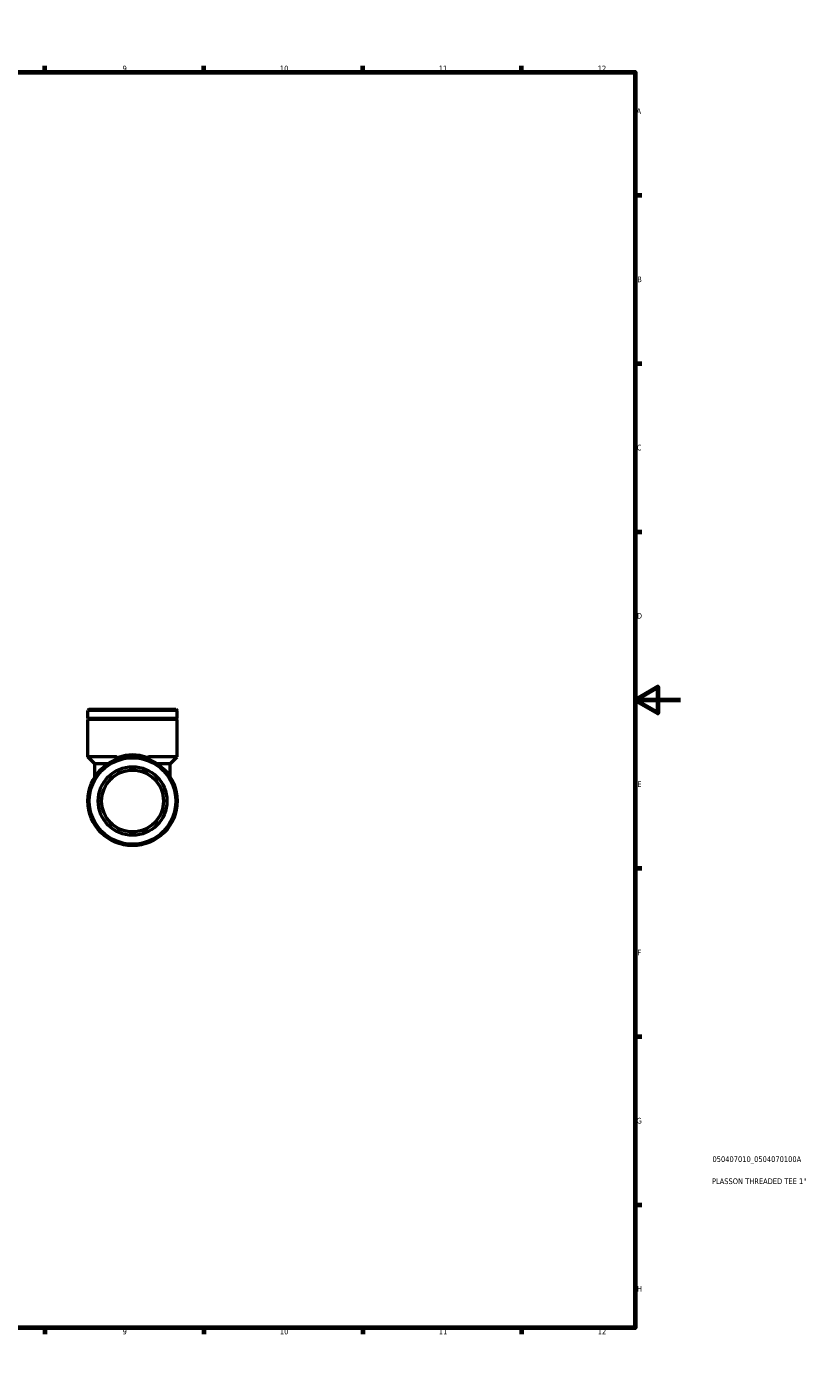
# Model space of a CAD drawing. Header units: millimetres. Extents: x 0 to 899, y 0 to 732.
# Tile 5 of 5: x 553 to 899, y 0 to 594. Entities that reach past the tile are written whole.
import ezdxf

# ---------------------------------------------------------------- set-up
doc = ezdxf.new("R2010")
doc.units = ezdxf.units.MM
for name, color, linetype, lineweight in [('Border (ISO)', 7, 'Continuous', 70), ('Title (ISO)', 7, 'Continuous', 50), ('Visible (ISO)', 7, 'Continuous', 50), ('Visible Narrow (ISO)', 7, 'Continuous', 35)]:
    doc.layers.add(name, color=color, linetype=linetype, lineweight=lineweight)
doc.styles.add('Note Text (ISO)', font='tahoma.ttf')

# ---------------------------------------------------------------- blocks, each defined once
blk = doc.blocks.new('Borders Default Border')
at = {"layer": 'Border (ISO)'}
for p, q in [((70.08, 574), (70.08, 576.9)), ((140.17, 574), (140.17, 576.9)), ((210.25, 574), (210.25, 576.9)), ((280.33, 574), (280.33, 576.9)), ((350.42, 574), (350.42, 576.9)), ((490.58, 574), (490.58, 576.9)), ((560.67, 574), (560.67, 576.9)), ((630.75, 574), (630.75, 576.9)), ((700.83, 574), (700.83, 576.9)), ((770.92, 574), (770.92, 576.9)), ((20, 519.75), (17.1, 519.75)), ((821, 519.75), (823.9, 519.75)), ((20, 445.5), (17.1, 445.5)), ((821, 445.5), (823.9, 445.5)), ((20, 371.25), (17.1, 371.25)), ((821, 371.25), (823.9, 371.25)), ((20, 222.75), (17.1, 222.75)), ((821, 222.75), (823.9, 222.75)), ((20, 148.5), (17.1, 148.5)), ((821, 148.5), (823.9, 148.5)), ((20, 74.25), (17.1, 74.25)), ((821, 74.25), (823.9, 74.25)), ((70.08, 20), (70.08, 17.1)), ((140.17, 20), (140.17, 17.1)), ((210.25, 20), (210.25, 17.1)), ((280.33, 20), (280.33, 17.1)), ((350.42, 20), (350.42, 17.1)), ((490.58, 20), (490.58, 17.1)), ((560.67, 20), (560.67, 17.1)), ((630.75, 20), (630.75, 17.1)), ((700.83, 20), (700.83, 17.1)), ((770.92, 20), (770.92, 17.1))]:
    blk.add_line(p, q, dxfattribs=at)
at = {"layer": 'Border (ISO)', "flags": 128}
for points in [[(420.5, 594), (420.5, 574), (414.73, 584), (426.27, 584), (420.5, 574)], [(20, 20), (20, 574), (821, 574), (821, 20), (20, 20)], [(0, 297), (20, 297), (10, 302.77), (10, 291.23), (20, 297)], [(841, 297), (821, 297), (831, 302.77), (831, 291.23), (821, 297)], [(420.5, 0), (420.5, 20), (414.73, 10), (426.27, 10), (420.5, 20)]]:
    blk.add_lwpolyline(points, dxfattribs=at)
at = {"layer": 'Border (ISO)', "color": 232, "true_color": 0xca0064, "char_height": 2.5, "attachment_point": 7, "style": 'Note Text (ISO)'}
for s, insert in [('1', (34.48, 574.4)), ('2', (104.37, 574.4)), ('3', (174.43, 574.35)), ('4', (244.42, 574.4)), ('5', (314.64, 574.35)), ('6', (384.66, 574.35)), ('7', (454.77, 574.4)), ('8', (524.81, 574.34)), ('9', (594.88, 574.35)), ('10', (664.29, 574.35)), ('11', (734.37, 574.4)), ('12', (804.46, 574.4)), ('A', (17.29, 555.62)), ('A', (821.59, 555.62)), ('B', (17.59, 481.37)), ('B', (821.89, 481.37)), ('C', (17.43, 407.08)), ('C', (821.73, 407.08)), ('D', (17.43, 332.88)), ('D', (821.73, 332.88)), ('E', (17.64, 258.63)), ('E', (821.94, 258.63)), ('F', (17.7, 184.38)), ('F', (822, 184.38)), ('G', (17.31, 110.08)), ('G', (821.61, 110.08)), ('H', (17.44, 35.88)), ('H', (821.74, 35.88)), ('1', (34.48, 17.1)), ('2', (104.37, 17.1)), ('3', (174.43, 17.05)), ('4', (244.42, 17.1)), ('5', (314.64, 17.05)), ('6', (384.66, 17.05)), ('7', (454.77, 17.1)), ('8', (524.81, 17.04)), ('9', (594.88, 17.05)), ('10', (664.29, 17.05)), ('11', (734.37, 17.1)), ('12', (804.46, 17.1))]:
    blk.add_mtext(s, dxfattribs=dict(at, insert=insert))
blk = doc.blocks.new('Title Blocks ISO')
at = {"layer": 'Title (ISO)', "color": 232, "true_color": 0xca0064, "style": 'Note Text (ISO)'}
for tag, p in [('PART_NUMBER_001', (34.08, 73.14)), ('DESCRIPTION_001', (33.84, 63.4))]:
    blk.add_attdef(tag, p, '', height=2.5, dxfattribs=at)

msp = doc.modelspace()

# ---------------------------------------------------------------- linework, layer by layer
at = {"layer": 'Visible (ISO)'}
for p, q in [((580.207, 292.935), (579.601, 292.329)), ((618.979, 292.329), (579.601, 292.329)), ((579.601, 288.91), (579.601, 292.329)), ((580.207, 292.935), (618.373, 292.935)), ((618.373, 292.935), (618.979, 292.329)), ((618.979, 288.91), (618.979, 292.329)), ((618.979, 288.91), (579.601, 288.91)), ((580.101, 288.66), (579.601, 288.91)), ((580.101, 288.66), (579.601, 288.41)), ((618.979, 288.41), (579.601, 288.41)), ((579.601, 271.935), (579.601, 288.41)), ((618.479, 288.66), (580.101, 288.66)), ((618.479, 288.66), (618.979, 288.91)), ((618.479, 288.66), (618.979, 288.41)), ((618.979, 271.935), (618.979, 288.41)), ((591.929, 271.935), (579.601, 271.935)), ((582.63, 268.906), (579.601, 271.935)), ((588.503, 268.906), (582.63, 268.906)), ((582.63, 262.928), (582.63, 268.906)), ((618.979, 271.935), (606.651, 271.935)), ((615.95, 268.906), (610.078, 268.906)), ((615.95, 268.906), (618.979, 271.935)), ((615.95, 262.928), (615.95, 268.906))]:
    msp.add_line(p, q, dxfattribs=at)
for radius in [19.689, 19.083, 15.146, 13.631]:
    msp.add_circle((599.29, 252.435), radius, dxfattribs=at)
for points, knots in [([(592.376, 271.721), (592.342, 271.758), (592.306, 271.791), (592.216, 271.857), (592.162, 271.886), (592.047, 271.925), (591.989, 271.935), (591.929, 271.935)], [0.251295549, 0.251295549, 0.251295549, 0.251295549, 0.270061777, 0.270061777, 0.293857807, 0.293857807, 0.317226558, 0.317226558, 0.317226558, 0.317226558]), ([(592.376, 270.87), (592.422, 270.888), (592.463, 270.91), (592.533, 270.966), (592.561, 270.999), (592.612, 271.09), (592.626, 271.153), (592.62, 271.296), (592.598, 271.374), (592.517, 271.545), (592.453, 271.636), (592.376, 271.721)], [-0.13728308, -0.13728308, -0.13728308, -0.13728308, -0.11606989, -0.11606989, -0.09555822, -0.09555822, -0.06621169, -0.06621169, -0.03555283, -0.03555283, 0, 0, 0, 0]), ([(606.204, 270.87), (606.127, 270.899), (606.063, 270.944), (605.982, 271.055), (605.96, 271.118), (605.955, 271.256), (605.969, 271.33), (606.019, 271.458), (606.048, 271.511), (606.117, 271.618), (606.158, 271.671), (606.204, 271.721)], [0, 0, 0, 0, 0.03555283, 0.03555283, 0.06621169, 0.06621169, 0.09555822, 0.09555822, 0.11606989, 0.11606989, 0.13728308, 0.13728308, 0.13728308, 0.13728308]), ([(606.651, 271.935), (606.574, 271.935), (606.5, 271.919), (606.354, 271.854), (606.287, 271.806), (606.22, 271.738), (606.212, 271.73), (606.204, 271.721)], [0, 0, 0, 0, 0.024742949, 0.024742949, 0.050672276, 0.050672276, 0.054259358, 0.054259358, 0.054259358, 0.054259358])]:
    msp.add_open_spline(points, degree=3, knots=knots, dxfattribs=at)
at = {"layer": 'Visible Narrow (ISO)'}
msp.add_ellipse((599.29, 252.435), major_axis=(0, 20.598), ratio=0.9558824, start_param=5.9602463, end_param=6.6061243, dxfattribs=at)
for points in [[(591.941, 271.878), (592.01, 271.534), (592.079, 271.19), (592.15, 270.846)], [(606.43, 270.846), (606.501, 271.19), (606.571, 271.534), (606.64, 271.878)]]:
    msp.add_open_spline(points, degree=3, dxfattribs=at)

# ---------------------------------------------------------------- block references
msp.add_blockref('Borders Default Border', (0, 0))
msp.add_blockref('Title Blocks ISO', (821, 20)).add_auto_attribs({'PART_NUMBER_001': '050407010_0504070100A', 'DESCRIPTION_001': 'PLASSON THREADED TEE 1"'})

doc.saveas('drawing.dxf')
